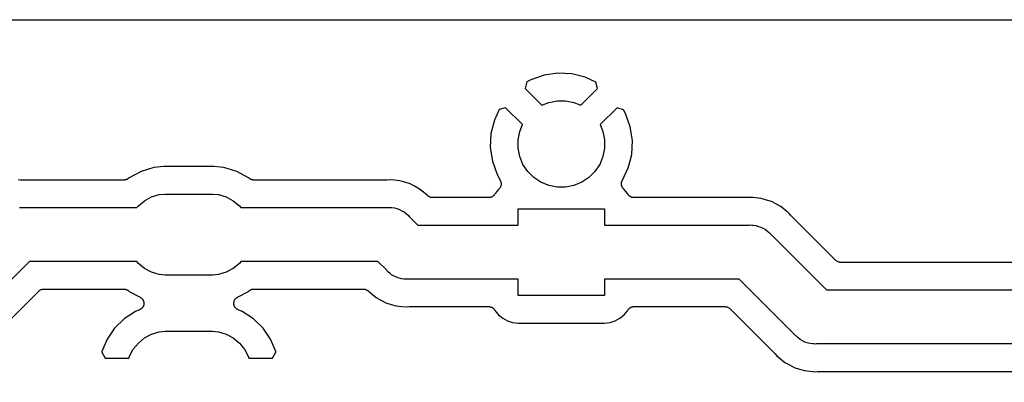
# Model space of a CAD drawing. Extents: x 0.02 to 3.88, y 0.02 to 3.88.
# Tile 31 of 45: x 1.96 to 2.68, y 3.61 to 3.88. Entities that reach past the tile are written whole.
import ezdxf

# ---------------------------------------------------------------- set-up
doc = ezdxf.new("R2010")
doc.units = 0
doc.header["$MEASUREMENT"] = 0
doc.layers.add('BLACK', color=7, linetype='CONTINUOUS')

msp = doc.modelspace()

# ---------------------------------------------------------------- linework, layer by layer
at = {"layer": 'BLACK', "linetype": 'CONTINUOUS'}
for p, q in [((0.238808, 3.87567), (3.65883, 3.87567)), ((2.3435, 3.83531), (2.33383, 3.83186)), ((2.35353, 3.8368), (2.3435, 3.83531)), ((2.36366, 3.8363), (2.35353, 3.8368)), ((2.3735, 3.83384), (2.36366, 3.8363)), ((2.38109, 3.83025), (2.3735, 3.83384)), ((2.33108, 3.83039), (2.32968, 3.82564)), ((2.32968, 3.82564), (2.34196, 3.81337)), ((2.33383, 3.83186), (2.33108, 3.83039)), ((2.37017, 3.81337), (2.38244, 3.82564)), ((2.38244, 3.82564), (2.38109, 3.83025)), ((2.31554, 3.8115), (2.31094, 3.81015)), ((2.32781, 3.79922), (2.31554, 3.8115)), ((2.34196, 3.81337), (2.34688, 3.8154)), ((2.34688, 3.8154), (2.35296, 3.81661)), ((2.35296, 3.81661), (2.35917, 3.81661)), ((2.35917, 3.81661), (2.36525, 3.8154)), ((2.36525, 3.8154), (2.37017, 3.81337)), ((2.39658, 3.8115), (2.38431, 3.79922)), ((2.40133, 3.8101), (2.39658, 3.8115)), ((2.31094, 3.81015), (2.30735, 3.80256)), ((2.4028, 3.80735), (2.40133, 3.8101)), ((2.40626, 3.79768), (2.4028, 3.80735)), ((2.30735, 3.80256), (2.30488, 3.79272)), ((2.32578, 3.79431), (2.32781, 3.79922)), ((2.38431, 3.79922), (2.38635, 3.79431)), ((2.40775, 3.78765), (2.40626, 3.79768)), ((2.30488, 3.79272), (2.30438, 3.78259)), ((2.32457, 3.78822), (2.32578, 3.79431)), ((2.38635, 3.79431), (2.38756, 3.78822)), ((2.30438, 3.78259), (2.30587, 3.77255)), ((2.32457, 3.78202), (2.32457, 3.78822)), ((2.38756, 3.78822), (2.38756, 3.78202)), ((2.40725, 3.77752), (2.40775, 3.78765)), ((2.32578, 3.77593), (2.32457, 3.78202)), ((2.32815, 3.7702), (2.32578, 3.77593)), ((2.38635, 3.77593), (2.38397, 3.7702)), ((2.38756, 3.78202), (2.38635, 3.77593)), ((2.40608, 3.77288), (2.40725, 3.77752)), ((2.05962, 3.76799), (2.05029, 3.76516)), ((2.0669, 3.7687), (2.05962, 3.76799)), ((2.10326, 3.7687), (2.0669, 3.7687)), ((2.11054, 3.76799), (2.10326, 3.7687)), ((2.11987, 3.76516), (2.11054, 3.76799)), ((2.30587, 3.77255), (2.30932, 3.76289)), ((2.3316, 3.76504), (2.32815, 3.7702)), ((2.38397, 3.7702), (2.38053, 3.76504)), ((2.40478, 3.76768), (2.40608, 3.77288)), ((2.05029, 3.76516), (2.04168, 3.76056)), ((2.12848, 3.76056), (2.11987, 3.76516)), ((2.30932, 3.76289), (2.31172, 3.75841)), ((2.33599, 3.76065), (2.3316, 3.76504)), ((2.38053, 3.76504), (2.37614, 3.76065)), ((2.40029, 3.75819), (2.40478, 3.76768)), ((1.96264, 3.75889), (1.96094, 3.75905)), ((1.96285, 3.75889), (1.96264, 3.75889)), ((1.96306, 3.75886), (1.96285, 3.75889)), ((1.96313, 3.75886), (1.96306, 3.75886)), ((2.03783, 3.75886), (1.96313, 3.75886)), ((2.03804, 3.75888), (2.03783, 3.75886)), ((2.03826, 3.75888), (2.03804, 3.75888)), ((2.03853, 3.75893), (2.03826, 3.75888)), ((2.0388, 3.75896), (2.03853, 3.75893)), ((2.03901, 3.75902), (2.0388, 3.75896)), ((2.03922, 3.75906), (2.03901, 3.75902)), ((2.03947, 3.75916), (2.03922, 3.75906)), ((2.03973, 3.75924), (2.03947, 3.75916)), ((2.03992, 3.75934), (2.03973, 3.75924)), ((2.04013, 3.75942), (2.03992, 3.75934)), ((2.04035, 3.75957), (2.04013, 3.75942)), ((2.04059, 3.7597), (2.04035, 3.75957)), ((2.04076, 3.75983), (2.04059, 3.7597)), ((2.04095, 3.75995), (2.04076, 3.75983)), ((2.041, 3.76), (2.04095, 3.75995)), ((2.04168, 3.76056), (2.041, 3.76)), ((2.12916, 3.76), (2.12848, 3.76056)), ((2.12934, 3.75988), (2.12916, 3.76)), ((2.12951, 3.75974), (2.12934, 3.75988)), ((2.12974, 3.75961), (2.12951, 3.75974)), ((2.12997, 3.75945), (2.12974, 3.75961)), ((2.13017, 3.75937), (2.12997, 3.75945)), ((2.13036, 3.75927), (2.13017, 3.75937)), ((2.13062, 3.75918), (2.13036, 3.75927)), ((2.13087, 3.75908), (2.13062, 3.75918)), ((2.13108, 3.75904), (2.13087, 3.75908)), ((2.13129, 3.75897), (2.13108, 3.75904)), ((2.13156, 3.75894), (2.13129, 3.75897)), ((2.13183, 3.75889), (2.13156, 3.75894)), ((2.13204, 3.75889), (2.13183, 3.75889)), ((2.13226, 3.75886), (2.13204, 3.75889)), ((2.13233, 3.75886), (2.13226, 3.75886)), ((2.22864, 3.75886), (2.13233, 3.75886)), ((2.22884, 3.75888), (2.22864, 3.75886)), ((2.22906, 3.75888), (2.22884, 3.75888)), ((2.22912, 3.75889), (2.22906, 3.75888)), ((2.23083, 3.75905), (2.22912, 3.75889)), ((2.2346, 3.75868), (2.23083, 3.75905)), ((2.23861, 3.75829), (2.2346, 3.75868)), ((2.2346, 3.75868), (2.2346, 3.75868)), ((2.24209, 3.75723), (2.23861, 3.75829)), ((2.24609, 3.75602), (2.24209, 3.75723)), ((2.24209, 3.75723), (2.24209, 3.75723)), ((2.24209, 3.75723), (2.24209, 3.75723)), ((2.24929, 3.7543), (2.24609, 3.75602)), ((2.25298, 3.75233), (2.24929, 3.7543)), ((2.24929, 3.7543), (2.24929, 3.7543)), ((2.31169, 3.75365), (2.31143, 3.75327)), ((2.3117, 3.75367), (2.31169, 3.75365)), ((2.31171, 3.75369), (2.3117, 3.75367)), ((2.31189, 3.75412), (2.31171, 3.75369)), ((2.31172, 3.75841), (2.31173, 3.75838)), ((2.31173, 3.75838), (2.31173, 3.75838)), ((2.31173, 3.75838), (2.31173, 3.75838)), ((2.31173, 3.75838), (2.31175, 3.75835)), ((2.31175, 3.75835), (2.31192, 3.75791)), ((2.31208, 3.75455), (2.31189, 3.75412)), ((2.31192, 3.75791), (2.3121, 3.75748)), ((2.31209, 3.75459), (2.31208, 3.75457)), ((2.31208, 3.75457), (2.31208, 3.75455)), ((2.31218, 3.75504), (2.31209, 3.75459)), ((2.3121, 3.75748), (2.3121, 3.75746)), ((2.3121, 3.75746), (2.31211, 3.75744)), ((2.31211, 3.75744), (2.3122, 3.75698)), ((2.31228, 3.7555), (2.31218, 3.75504)), ((2.3122, 3.75698), (2.31229, 3.75652)), ((2.31229, 3.75648), (2.31228, 3.75601)), ((2.31228, 3.75601), (2.31228, 3.75554)), ((2.31228, 3.75554), (2.31228, 3.75552)), ((2.31228, 3.75552), (2.31228, 3.7555)), ((2.31229, 3.75652), (2.31229, 3.7565)), ((2.31229, 3.7565), (2.31229, 3.75648)), ((2.34114, 3.75721), (2.33599, 3.76065)), ((2.34688, 3.75483), (2.34114, 3.75721)), ((2.35296, 3.75362), (2.34688, 3.75483)), ((2.35917, 3.75362), (2.35296, 3.75362)), ((2.36525, 3.75483), (2.35917, 3.75362)), ((2.37098, 3.75721), (2.36525, 3.75483)), ((2.37614, 3.76065), (2.37098, 3.75721)), ((2.39982, 3.75631), (2.39984, 3.75645)), ((2.39984, 3.75596), (2.39982, 3.75631)), ((2.39983, 3.75562), (2.39984, 3.75596)), ((2.39986, 3.75548), (2.39983, 3.75562)), ((2.39984, 3.75659), (2.39991, 3.75693)), ((2.39984, 3.75645), (2.39984, 3.75659)), ((2.39986, 3.75534), (2.39986, 3.75548)), ((2.39995, 3.755), (2.39986, 3.75534)), ((2.39991, 3.75693), (2.39996, 3.75728)), ((2.40001, 3.75466), (2.39995, 3.755)), ((2.39996, 3.75728), (2.40001, 3.75741)), ((2.40001, 3.75741), (2.40004, 3.75755)), ((2.40006, 3.75453), (2.40001, 3.75466)), ((2.40004, 3.75755), (2.40018, 3.75787)), ((2.4001, 3.75439), (2.40006, 3.75453)), ((2.40025, 3.75407), (2.4001, 3.75439)), ((2.40018, 3.75787), (2.40029, 3.75819)), ((2.40037, 3.75375), (2.40025, 3.75407)), ((2.40045, 3.75363), (2.40037, 3.75375)), ((2.40051, 3.7535), (2.40045, 3.75363)), ((2.05285, 3.74385), (2.05798, 3.74659)), ((2.05798, 3.74659), (2.06354, 3.74828)), ((2.06354, 3.74828), (2.06788, 3.7487)), ((2.06788, 3.7487), (2.10228, 3.7487)), ((2.10228, 3.7487), (2.10662, 3.74828)), ((2.10662, 3.74828), (2.11218, 3.74659)), ((2.11218, 3.74659), (2.11731, 3.74385)), ((2.25588, 3.74996), (2.25298, 3.75233)), ((2.25924, 3.7472), (2.25588, 3.74996)), ((2.25588, 3.74996), (2.25588, 3.74996)), ((2.25588, 3.74996), (2.25588, 3.74996)), ((2.25942, 3.74708), (2.25924, 3.7472)), ((2.25959, 3.74694), (2.25942, 3.74708)), ((2.25982, 3.74681), (2.25959, 3.74694)), ((2.26005, 3.74666), (2.25982, 3.74681)), ((2.26025, 3.74657), (2.26005, 3.74666)), ((2.26044, 3.74647), (2.26025, 3.74657)), ((2.2607, 3.74639), (2.26044, 3.74647)), ((2.30517, 3.74644), (2.30492, 3.74636)), ((2.30537, 3.74654), (2.30517, 3.74644)), ((2.30558, 3.74663), (2.30537, 3.74654)), ((2.3058, 3.74677), (2.30558, 3.74663)), ((2.30604, 3.7469), (2.3058, 3.74677)), ((2.30621, 3.74704), (2.30604, 3.7469)), ((2.30639, 3.74716), (2.30621, 3.74704)), ((2.30659, 3.74735), (2.30639, 3.74716)), ((2.30679, 3.74752), (2.30659, 3.74735)), ((2.30693, 3.74769), (2.30679, 3.74752)), ((2.30709, 3.74784), (2.30693, 3.74769)), ((2.30724, 3.74806), (2.30709, 3.74784)), ((2.30741, 3.74827), (2.30724, 3.74806)), ((2.30752, 3.74846), (2.30741, 3.74827)), ((2.30765, 3.74864), (2.30752, 3.74846)), ((2.30768, 3.74871), (2.30765, 3.74864)), ((2.30786, 3.74904), (2.30768, 3.74871)), ((2.31036, 3.75208), (2.30786, 3.74904)), ((2.31048, 3.75219), (2.31036, 3.75208)), ((2.31081, 3.75252), (2.31048, 3.75219)), ((2.31114, 3.75285), (2.31081, 3.75252)), ((2.31116, 3.75286), (2.31114, 3.75285)), ((2.31117, 3.75288), (2.31116, 3.75286)), ((2.31143, 3.75327), (2.31117, 3.75288)), ((2.40072, 3.75322), (2.40051, 3.7535)), ((2.40091, 3.75293), (2.40072, 3.75322)), ((2.40101, 3.75283), (2.40091, 3.75293)), ((2.40109, 3.75272), (2.40101, 3.75283)), ((2.40135, 3.75248), (2.40109, 3.75272)), ((2.40159, 3.75223), (2.40135, 3.75248)), ((2.40164, 3.75219), (2.40159, 3.75223)), ((2.40177, 3.75208), (2.40164, 3.75219)), ((2.40427, 3.74904), (2.40177, 3.75208)), ((2.40445, 3.74871), (2.40427, 3.74904)), ((2.40457, 3.74852), (2.40445, 3.74871)), ((2.40467, 3.74833), (2.40457, 3.74852)), ((2.40484, 3.74812), (2.40467, 3.74833)), ((2.40499, 3.74789), (2.40484, 3.74812)), ((2.40515, 3.74774), (2.40499, 3.74789)), ((2.40528, 3.74756), (2.40515, 3.74774)), ((2.40549, 3.74739), (2.40528, 3.74756)), ((2.40568, 3.7472), (2.40549, 3.74739)), ((2.40586, 3.74708), (2.40568, 3.7472)), ((2.40603, 3.74694), (2.40586, 3.74708)), ((2.40627, 3.74681), (2.40603, 3.74694)), ((2.40649, 3.74666), (2.40627, 3.74681)), ((2.40669, 3.74657), (2.40649, 3.74666)), ((2.40689, 3.74647), (2.40669, 3.74657)), ((2.40714, 3.74639), (2.40689, 3.74647)), ((2.04729, 3.73886), (2.04835, 3.74016)), ((2.04835, 3.74016), (2.05285, 3.74385)), ((2.11731, 3.74385), (2.12181, 3.74016)), ((2.12181, 3.74016), (2.12287, 3.73886)), ((2.26095, 3.74628), (2.2607, 3.74639)), ((2.26116, 3.74624), (2.26095, 3.74628)), ((2.26137, 3.74617), (2.26116, 3.74624)), ((2.26164, 3.74614), (2.26137, 3.74617)), ((2.26191, 3.74609), (2.26164, 3.74614)), ((2.26213, 3.74609), (2.26191, 3.74609)), ((2.26234, 3.74606), (2.26213, 3.74609)), ((2.26241, 3.74606), (2.26234, 3.74606)), ((2.30327, 3.74606), (2.26241, 3.74606)), ((2.30349, 3.74608), (2.30327, 3.74606)), ((2.30371, 3.74608), (2.30349, 3.74608)), ((2.30397, 3.74613), (2.30371, 3.74608)), ((2.30424, 3.74616), (2.30397, 3.74613)), ((2.30445, 3.74622), (2.30424, 3.74616)), ((2.30467, 3.74626), (2.30445, 3.74622)), ((2.30492, 3.74636), (2.30467, 3.74626)), ((2.40739, 3.74628), (2.40714, 3.74639)), ((2.40761, 3.74624), (2.40739, 3.74628)), ((2.40782, 3.74617), (2.40761, 3.74624)), ((2.40808, 3.74614), (2.40782, 3.74617)), ((2.40834, 3.74609), (2.40808, 3.74614)), ((2.40857, 3.74609), (2.40834, 3.74609)), ((2.40879, 3.74606), (2.40857, 3.74609)), ((2.40886, 3.74606), (2.40879, 3.74606)), ((2.49142, 3.74606), (2.40886, 3.74606)), ((2.49163, 3.74608), (2.49142, 3.74606)), ((2.49184, 3.74608), (2.49163, 3.74608)), ((2.49191, 3.74609), (2.49184, 3.74608)), ((2.49362, 3.74625), (2.49191, 3.74609)), ((2.49532, 3.74609), (2.49362, 3.74625)), ((2.49533, 3.74609), (2.49532, 3.74609)), ((2.49752, 3.74587), (2.49533, 3.74609)), ((2.49753, 3.74587), (2.49752, 3.74587)), ((2.5014, 3.74549), (2.49753, 3.74587)), ((2.50526, 3.74432), (2.5014, 3.74549)), ((2.50888, 3.74322), (2.50526, 3.74432)), ((2.50526, 3.74432), (2.50526, 3.74432)), ((2.50526, 3.74432), (2.50526, 3.74432)), ((2.51251, 3.74128), (2.50888, 3.74322)), ((2.51577, 3.73954), (2.51251, 3.74128)), ((2.51251, 3.74128), (2.51251, 3.74128)), ((2.51251, 3.74128), (2.51251, 3.74128)), ((2.51883, 3.73703), (2.51577, 3.73954)), ((1.9619, 3.73886), (2.04729, 3.73886)), ((2.12287, 3.73886), (2.22986, 3.73886)), ((2.22986, 3.73886), (2.23083, 3.73896)), ((2.23083, 3.73896), (2.23264, 3.73878)), ((2.23264, 3.73878), (2.23469, 3.73858)), ((2.23469, 3.73858), (2.23469, 3.73858)), ((2.23469, 3.73858), (2.23469, 3.73858)), ((2.23469, 3.73858), (2.23637, 3.73807)), ((2.23637, 3.73807), (2.2384, 3.73745)), ((2.2384, 3.73745), (2.2384, 3.73745)), ((2.2384, 3.73745), (2.2384, 3.73745)), ((2.2384, 3.73745), (2.24007, 3.73655)), ((2.24007, 3.73655), (2.24182, 3.73562)), ((2.24182, 3.73562), (2.24182, 3.73562)), ((2.24182, 3.73562), (2.24182, 3.73562)), ((2.24182, 3.73562), (2.24319, 3.7345)), ((2.24319, 3.7345), (2.24481, 3.73316)), ((2.24481, 3.73316), (2.24543, 3.73241)), ((2.24543, 3.73241), (2.25178, 3.72606)), ((2.32457, 3.72606), (2.32457, 3.73787)), ((2.32457, 3.73787), (2.38756, 3.73787)), ((2.38756, 3.73787), (2.38756, 3.72606)), ((2.51884, 3.73702), (2.51883, 3.73703)), ((2.52046, 3.7357), (2.51884, 3.73702)), ((2.52049, 3.73566), (2.52046, 3.7357)), ((2.52182, 3.73458), (2.52049, 3.73566)), ((2.5229, 3.73325), (2.52182, 3.73458)), ((2.52305, 3.7331), (2.5229, 3.73325)), ((2.52318, 3.73294), (2.52305, 3.7331)), ((2.52323, 3.73289), (2.52318, 3.73294)), ((2.5558, 3.70034), (2.52323, 3.73289)), ((2.25178, 3.72606), (2.32457, 3.72606)), ((2.38756, 3.72606), (2.49265, 3.72606)), ((2.49265, 3.72606), (2.49362, 3.72616)), ((2.49362, 3.72616), (2.49459, 3.72606)), ((2.49459, 3.72606), (2.49459, 3.72606)), ((2.49459, 3.72606), (2.49559, 3.72596)), ((2.49559, 3.72596), (2.49748, 3.72578)), ((2.49748, 3.72578), (2.49748, 3.72578)), ((2.49748, 3.72578), (2.49748, 3.72578)), ((2.49748, 3.72578), (2.4995, 3.72516)), ((2.4995, 3.72516), (2.50119, 3.72465)), ((2.50119, 3.72465), (2.50119, 3.72465)), ((2.50119, 3.72465), (2.50119, 3.72465)), ((2.50119, 3.72465), (2.50304, 3.72366)), ((2.50304, 3.72366), (2.50461, 3.72283)), ((2.50461, 3.72283), (2.50461, 3.72283)), ((2.50461, 3.72283), (2.50461, 3.72282)), ((2.50461, 3.72282), (2.50624, 3.72149)), ((2.50624, 3.72149), (2.50686, 3.72098)), ((2.50686, 3.72098), (2.50686, 3.72098)), ((2.50686, 3.72098), (2.50761, 3.72036)), ((2.50761, 3.72036), (2.50822, 3.71961)), ((2.50822, 3.71961), (2.54898, 3.67887)), ((1.96909, 3.69949), (1.81869, 3.54909)), ((2.04729, 3.69949), (1.96909, 3.69949)), ((2.04835, 3.6982), (2.04729, 3.69949)), ((2.05285, 3.69451), (2.04835, 3.6982)), ((2.12181, 3.6982), (2.11731, 3.69451)), ((2.12287, 3.69949), (2.12181, 3.6982)), ((2.22267, 3.69949), (2.12287, 3.69949)), ((2.22902, 3.69314), (2.22267, 3.69949)), ((2.55615, 3.70005), (2.5558, 3.70034)), ((2.55651, 3.69975), (2.55615, 3.70005)), ((2.55653, 3.69974), (2.55651, 3.69975)), ((2.55655, 3.69972), (2.55653, 3.69974)), ((2.55696, 3.6995), (2.55655, 3.69972)), ((2.55736, 3.69928), (2.55696, 3.6995)), ((2.55739, 3.69927), (2.55736, 3.69928)), ((2.55741, 3.69926), (2.55739, 3.69927)), ((2.55785, 3.69912), (2.55741, 3.69926)), ((2.55829, 3.69898), (2.55785, 3.69912)), ((2.55832, 3.69898), (2.55829, 3.69898)), ((2.55834, 3.69897), (2.55832, 3.69898)), ((2.5588, 3.69893), (2.55834, 3.69897)), ((2.55926, 3.69887), (2.5588, 3.69893)), ((2.55931, 3.69887), (2.55926, 3.69887)), ((2.55932, 3.69887), (2.55931, 3.69887)), ((2.55931, 3.69887), (2.55931, 3.69887)), ((2.55933, 3.69887), (2.55932, 3.69887)), ((2.69164, 3.69887), (2.55933, 3.69887)), ((2.05798, 3.69177), (2.05285, 3.69451)), ((2.06354, 3.69008), (2.05798, 3.69177)), ((2.06788, 3.68965), (2.06354, 3.69008)), ((2.10228, 3.68965), (2.06788, 3.68965)), ((2.10662, 3.69008), (2.10228, 3.68965)), ((2.11218, 3.69177), (2.10662, 3.69008)), ((2.11731, 3.69451), (2.11218, 3.69177)), ((2.22964, 3.69239), (2.22902, 3.69314)), ((2.23122, 3.69109), (2.22964, 3.69239)), ((2.23263, 3.68993), (2.23122, 3.69109)), ((2.23442, 3.68898), (2.23263, 3.68993)), ((2.23263, 3.68993), (2.23263, 3.68993)), ((2.23263, 3.68993), (2.23263, 3.68993)), ((2.23605, 3.6881), (2.23442, 3.68898)), ((2.23812, 3.68748), (2.23605, 3.6881)), ((2.23605, 3.6881), (2.23605, 3.6881)), ((2.23605, 3.6881), (2.23605, 3.6881)), ((2.23976, 3.68698), (2.23812, 3.68748)), ((2.24179, 3.68678), (2.23976, 3.68698)), ((2.23976, 3.68698), (2.23976, 3.68698)), ((2.23976, 3.68698), (2.23976, 3.68698)), ((2.24362, 3.6866), (2.24179, 3.68678)), ((2.24459, 3.68669), (2.24362, 3.6866)), ((2.32457, 3.68669), (2.24459, 3.68669)), ((2.32457, 3.67488), (2.32457, 3.68669)), ((2.48547, 3.68669), (2.38756, 3.68669)), ((2.38756, 3.68669), (2.38756, 3.67488)), ((2.52622, 3.64595), (2.48547, 3.68669)), ((1.84015, 3.54227), (1.97591, 3.67803)), ((1.97591, 3.67803), (1.97592, 3.67804)), ((1.97592, 3.67804), (1.97596, 3.67808)), ((1.97592, 3.67804), (1.97592, 3.67804)), ((1.97592, 3.67804), (1.97592, 3.67804)), ((1.97596, 3.67808), (1.97632, 3.67836)), ((1.97632, 3.67836), (1.97668, 3.67866)), ((1.97668, 3.67866), (1.9767, 3.67867)), ((1.9767, 3.67867), (1.97672, 3.67869)), ((1.97672, 3.67869), (1.97713, 3.6789)), ((1.97713, 3.6789), (1.97754, 3.67911)), ((1.97754, 3.67911), (1.97757, 3.67912)), ((1.97757, 3.67912), (1.97759, 3.67913)), ((1.97759, 3.67913), (1.97803, 3.67926)), ((1.97803, 3.67926), (1.97847, 3.6794)), ((1.97847, 3.6794), (1.9785, 3.6794)), ((1.9785, 3.6794), (1.97853, 3.67941)), ((1.97853, 3.67941), (1.97899, 3.67945)), ((1.97899, 3.67945), (1.97945, 3.67949)), ((1.97945, 3.67949), (2.03783, 3.67949)), ((2.03783, 3.67949), (2.0379, 3.67949)), ((2.0379, 3.67949), (2.03811, 3.67947)), ((2.03811, 3.67947), (2.03833, 3.67947)), ((2.03833, 3.67947), (2.0386, 3.67941)), ((2.0386, 3.67941), (2.03887, 3.67938)), ((2.03887, 3.67938), (2.03907, 3.67932)), ((2.03907, 3.67932), (2.03929, 3.67927)), ((2.03929, 3.67927), (2.03954, 3.67917)), ((2.03954, 3.67917), (2.0398, 3.67909)), ((2.0398, 3.67909), (2.03999, 3.67898)), ((2.03999, 3.67898), (2.04019, 3.6789)), ((2.04019, 3.6789), (2.04041, 3.67875)), ((2.04041, 3.67875), (2.04065, 3.67862)), ((2.04065, 3.67862), (2.04082, 3.67848)), ((2.04082, 3.67848), (2.041, 3.67836)), ((2.041, 3.67836), (2.04168, 3.6778)), ((2.04168, 3.6778), (2.04974, 3.67349)), ((2.12042, 3.67349), (2.12848, 3.6778)), ((2.12848, 3.6778), (2.12916, 3.67836)), ((2.12916, 3.67836), (2.12921, 3.6784)), ((2.12921, 3.6784), (2.12939, 3.67852)), ((2.12939, 3.67852), (2.12956, 3.67866)), ((2.12956, 3.67866), (2.1298, 3.67878)), ((2.1298, 3.67878), (2.13003, 3.67893)), ((2.13003, 3.67893), (2.13023, 3.67901)), ((2.13023, 3.67901), (2.13042, 3.67911)), ((2.13042, 3.67911), (2.13068, 3.67919)), ((2.13068, 3.67919), (2.13094, 3.67929)), ((2.13094, 3.67929), (2.13115, 3.67933)), ((2.13115, 3.67933), (2.13136, 3.6794)), ((2.13136, 3.6794), (2.13163, 3.67942)), ((2.13163, 3.67942), (2.1319, 3.67947)), ((2.1319, 3.67947), (2.13211, 3.67947)), ((2.13211, 3.67947), (2.13233, 3.67949)), ((2.13233, 3.67949), (2.21204, 3.67949)), ((2.21204, 3.67949), (2.21211, 3.67949)), ((2.21211, 3.67949), (2.21232, 3.67947)), ((2.21232, 3.67947), (2.21254, 3.67947)), ((2.21254, 3.67947), (2.21281, 3.67941)), ((2.21281, 3.67941), (2.21308, 3.67938)), ((2.21308, 3.67938), (2.21328, 3.67932)), ((2.21328, 3.67932), (2.2135, 3.67927)), ((2.2135, 3.67927), (2.21375, 3.67917)), ((2.21375, 3.67917), (2.21401, 3.67909)), ((2.21401, 3.67909), (2.2142, 3.67898)), ((2.2142, 3.67898), (2.2144, 3.6789)), ((2.2144, 3.6789), (2.21462, 3.67875)), ((2.21462, 3.67875), (2.21486, 3.67862)), ((2.21486, 3.67862), (2.21503, 3.67848)), ((2.21503, 3.67848), (2.21521, 3.67836)), ((2.21521, 3.67836), (2.21857, 3.6756)), ((2.21857, 3.6756), (2.21857, 3.6756)), ((2.21857, 3.6756), (2.21857, 3.6756)), ((2.21857, 3.6756), (2.22146, 3.67322)), ((2.38756, 3.67488), (2.32457, 3.67488)), ((2.54898, 3.67887), (2.70953, 3.67887)), ((2.04974, 3.67349), (2.0498, 3.67346)), ((2.0498, 3.67346), (2.05001, 3.67331)), ((2.05001, 3.67331), (2.05023, 3.67319)), ((2.05023, 3.67319), (2.05041, 3.67304)), ((2.05041, 3.67304), (2.05061, 3.6729)), ((2.05061, 3.6729), (2.05078, 3.67272)), ((2.05078, 3.67272), (2.05097, 3.67256)), ((2.05097, 3.67256), (2.05112, 3.67237)), ((2.05112, 3.67237), (2.05129, 3.6722)), ((2.05129, 3.6722), (2.05143, 3.67199)), ((2.05143, 3.67199), (2.05158, 3.6718)), ((2.05158, 3.6718), (2.05169, 3.67159)), ((2.05169, 3.67159), (2.05182, 3.67139)), ((2.05182, 3.67139), (2.05191, 3.67115)), ((2.05191, 3.67115), (2.05203, 3.67093)), ((2.05203, 3.67093), (2.0521, 3.6707)), ((2.0521, 3.6707), (2.05218, 3.67048)), ((2.05221, 3.66782), (2.05216, 3.66759)), ((2.05218, 3.67048), (2.05223, 3.67023)), ((2.05228, 3.66805), (2.05221, 3.66782)), ((2.05223, 3.67023), (2.0523, 3.66999)), ((2.05231, 3.6683), (2.05228, 3.66805)), ((2.0523, 3.66999), (2.05232, 3.66975)), ((2.05236, 3.66855), (2.05231, 3.6683)), ((2.05232, 3.66975), (2.05237, 3.66952)), ((2.05237, 3.66952), (2.05236, 3.66927)), ((2.05236, 3.66927), (2.05238, 3.66902)), ((2.05238, 3.66902), (2.05236, 3.66878)), ((2.05236, 3.66878), (2.05236, 3.66855)), ((2.11777, 3.66909), (2.1178, 3.66934)), ((2.1178, 3.66885), (2.11777, 3.66909)), ((2.11779, 3.66862), (2.1178, 3.66885)), ((2.11784, 3.66837), (2.11779, 3.66862)), ((2.1178, 3.66959), (2.11785, 3.66982)), ((2.1178, 3.66934), (2.1178, 3.66959)), ((2.11787, 3.66812), (2.11784, 3.66837)), ((2.11785, 3.66982), (2.11787, 3.67006)), ((2.11787, 3.67006), (2.11794, 3.6703)), ((2.11793, 3.66789), (2.11787, 3.66812)), ((2.11798, 3.66766), (2.11793, 3.66789)), ((2.11794, 3.6703), (2.11799, 3.67055)), ((2.11807, 3.66742), (2.11798, 3.66766)), ((2.11799, 3.67055), (2.11808, 3.67077)), ((2.11808, 3.67077), (2.11815, 3.67099)), ((2.11815, 3.67099), (2.11827, 3.67122)), ((2.11827, 3.67122), (2.11837, 3.67145)), ((2.11837, 3.67145), (2.1185, 3.67165)), ((2.1185, 3.67165), (2.11861, 3.67185)), ((2.11861, 3.67185), (2.11877, 3.67205)), ((2.11877, 3.67205), (2.11891, 3.67226)), ((2.11891, 3.67226), (2.11908, 3.67243)), ((2.11908, 3.67243), (2.11923, 3.67261)), ((2.11923, 3.67261), (2.11943, 3.67277)), ((2.11943, 3.67277), (2.1196, 3.67295)), ((2.1196, 3.67295), (2.1198, 3.67308)), ((2.1198, 3.67308), (2.11998, 3.67323)), ((2.11998, 3.67323), (2.12021, 3.67335)), ((2.12021, 3.67335), (2.12042, 3.67349)), ((2.22146, 3.67322), (2.22515, 3.67125)), ((2.22515, 3.67125), (2.22515, 3.67125)), ((2.22515, 3.67125), (2.22515, 3.67125)), ((2.22515, 3.67125), (2.22836, 3.66954)), ((2.22836, 3.66954), (2.23229, 3.66835)), ((2.23229, 3.66835), (2.23229, 3.66835)), ((2.23229, 3.66835), (2.23229, 3.66835)), ((2.23229, 3.66835), (2.23584, 3.66727)), ((2.04618, 3.66319), (2.03804, 3.65783)), ((2.04927, 3.66445), (2.04618, 3.66319)), ((2.04949, 3.66456), (2.04927, 3.66445)), ((2.04972, 3.66466), (2.04949, 3.66456)), ((2.04992, 3.66479), (2.04972, 3.66466)), ((2.05013, 3.6649), (2.04992, 3.66479)), ((2.05033, 3.66506), (2.05013, 3.6649)), ((2.05054, 3.6652), (2.05033, 3.66506)), ((2.05071, 3.66536), (2.05054, 3.6652)), ((2.05089, 3.66551), (2.05071, 3.66536)), ((2.05105, 3.66571), (2.05089, 3.66551)), ((2.05123, 3.66588), (2.05105, 3.66571)), ((2.05136, 3.66608), (2.05123, 3.66588)), ((2.05152, 3.66626), (2.05136, 3.66608)), ((2.05164, 3.66648), (2.05152, 3.66626)), ((2.05178, 3.66669), (2.05164, 3.66648)), ((2.05187, 3.66691), (2.05178, 3.66669)), ((2.05198, 3.66712), (2.05187, 3.66691)), ((2.05206, 3.66736), (2.05198, 3.66712)), ((2.05216, 3.66759), (2.05206, 3.66736)), ((2.11815, 3.66718), (2.11807, 3.66742)), ((2.11826, 3.66697), (2.11815, 3.66718)), ((2.11835, 3.66675), (2.11826, 3.66697)), ((2.11848, 3.66654), (2.11835, 3.66675)), ((2.1186, 3.66632), (2.11848, 3.66654)), ((2.11875, 3.66614), (2.1186, 3.66632)), ((2.11888, 3.66594), (2.11875, 3.66614)), ((2.11906, 3.66576), (2.11888, 3.66594)), ((2.11922, 3.66556), (2.11906, 3.66576)), ((2.1194, 3.66541), (2.11922, 3.66556)), ((2.11957, 3.66524), (2.1194, 3.66541)), ((2.11977, 3.6651), (2.11957, 3.66524)), ((2.11997, 3.66494), (2.11977, 3.6651)), ((2.12018, 3.66483), (2.11997, 3.66494)), ((2.12037, 3.66469), (2.12018, 3.66483)), ((2.1206, 3.66459), (2.12037, 3.66469)), ((2.12083, 3.66447), (2.1206, 3.66459)), ((2.12089, 3.66445), (2.12083, 3.66447)), ((2.12397, 3.66319), (2.12089, 3.66445)), ((2.13212, 3.65783), (2.12397, 3.66319)), ((2.23584, 3.66727), (2.23981, 3.66688)), ((2.23981, 3.66688), (2.23981, 3.66688)), ((2.23981, 3.66688), (2.23981, 3.66688)), ((2.23981, 3.66688), (2.24362, 3.6665)), ((2.24362, 3.6665), (2.24532, 3.66667)), ((2.24532, 3.66667), (2.24539, 3.66668)), ((2.24539, 3.66668), (2.2456, 3.66667)), ((2.2456, 3.66667), (2.24581, 3.66669)), ((2.24581, 3.66669), (2.30327, 3.66669)), ((2.30327, 3.66669), (2.30334, 3.66669)), ((2.30334, 3.66669), (2.30356, 3.66667)), ((2.30356, 3.66667), (2.30378, 3.66667)), ((2.30378, 3.66667), (2.30404, 3.66661)), ((2.30404, 3.66661), (2.30431, 3.66658)), ((2.30431, 3.66658), (2.30452, 3.66652)), ((2.30452, 3.66652), (2.30474, 3.66647)), ((2.30474, 3.66647), (2.30498, 3.66637)), ((2.30498, 3.66637), (2.30524, 3.66629)), ((2.30524, 3.66629), (2.30543, 3.66618)), ((2.30543, 3.66618), (2.30564, 3.6661)), ((2.30564, 3.6661), (2.30586, 3.66595)), ((2.30586, 3.66595), (2.30609, 3.66582)), ((2.30609, 3.66582), (2.30626, 3.66568)), ((2.30626, 3.66568), (2.30645, 3.66555)), ((2.30645, 3.66555), (2.30664, 3.66536)), ((2.30664, 3.66536), (2.30684, 3.66519)), ((2.30684, 3.66519), (2.30698, 3.66502)), ((2.30698, 3.66502), (2.30714, 3.66486)), ((2.30714, 3.66486), (2.30729, 3.66464)), ((2.30729, 3.66464), (2.30745, 3.66443)), ((2.30745, 3.66443), (2.30756, 3.66423)), ((2.30756, 3.66423), (2.30768, 3.66405)), ((2.30768, 3.66405), (2.30786, 3.66372)), ((2.30786, 3.66372), (2.31036, 3.66067)), ((2.31036, 3.66067), (2.3134, 3.65817)), ((2.39872, 3.65817), (2.40177, 3.66067)), ((2.40177, 3.66067), (2.40427, 3.66372)), ((2.40427, 3.66372), (2.40445, 3.66405)), ((2.40445, 3.66405), (2.40448, 3.66411)), ((2.40448, 3.66411), (2.40461, 3.66429)), ((2.40461, 3.66429), (2.40471, 3.66449)), ((2.40471, 3.66449), (2.40488, 3.66469)), ((2.40488, 3.66469), (2.40503, 3.66492)), ((2.40503, 3.66492), (2.40519, 3.66507)), ((2.40519, 3.66507), (2.40533, 3.66524)), ((2.40533, 3.66524), (2.40554, 3.66541)), ((2.40554, 3.66541), (2.40573, 3.6656)), ((2.40573, 3.6656), (2.40592, 3.66572)), ((2.40592, 3.66572), (2.40609, 3.66586)), ((2.40609, 3.66586), (2.40633, 3.66598)), ((2.40633, 3.66598), (2.40655, 3.66613)), ((2.40655, 3.66613), (2.40676, 3.66621)), ((2.40676, 3.66621), (2.40695, 3.66632)), ((2.40695, 3.66632), (2.40721, 3.66639)), ((2.40721, 3.66639), (2.40746, 3.66649)), ((2.40746, 3.66649), (2.40767, 3.66653)), ((2.40767, 3.66653), (2.40789, 3.6666)), ((2.40789, 3.6666), (2.40815, 3.66662)), ((2.40815, 3.66662), (2.40841, 3.66667)), ((2.40841, 3.66667), (2.40864, 3.66667)), ((2.40864, 3.66667), (2.40886, 3.66669)), ((2.40886, 3.66669), (2.47512, 3.66669)), ((2.47512, 3.66669), (2.47513, 3.66669)), ((2.47513, 3.66669), (2.47513, 3.66669)), ((2.47513, 3.66669), (2.47513, 3.66669)), ((2.47513, 3.66669), (2.47519, 3.66669)), ((2.47519, 3.66669), (2.47565, 3.66664)), ((2.47565, 3.66664), (2.4761, 3.66659)), ((2.4761, 3.66659), (2.47613, 3.66659)), ((2.47613, 3.66659), (2.47616, 3.66658)), ((2.47616, 3.66658), (2.4766, 3.66644)), ((2.4766, 3.66644), (2.47704, 3.66631)), ((2.47704, 3.66631), (2.47706, 3.6663)), ((2.47706, 3.6663), (2.47709, 3.66629)), ((2.47709, 3.66629), (2.47749, 3.66607)), ((2.47749, 3.66607), (2.4779, 3.66585)), ((2.4779, 3.66585), (2.47792, 3.66583)), ((2.47792, 3.66583), (2.47794, 3.66582)), ((2.47794, 3.66582), (2.47829, 3.66552)), ((2.47829, 3.66552), (2.47865, 3.66523)), ((2.47865, 3.66523), (2.51121, 3.63268)), ((2.03804, 3.65783), (2.0311, 3.65099)), ((2.13906, 3.65099), (2.13212, 3.65783)), ((2.3134, 3.65817), (2.31688, 3.65631)), ((2.31688, 3.65631), (2.32065, 3.65517)), ((2.32065, 3.65517), (2.32481, 3.65476)), ((2.32481, 3.65476), (2.38731, 3.65476)), ((2.38731, 3.65476), (2.39148, 3.65517)), ((2.39148, 3.65517), (2.39525, 3.65631)), ((2.39525, 3.65631), (2.39872, 3.65817)), ((2.0311, 3.65099), (2.02563, 3.64292)), ((2.05285, 3.64385), (2.05798, 3.64659)), ((2.05798, 3.64659), (2.06354, 3.64828)), ((2.06354, 3.64828), (2.06788, 3.6487)), ((2.06788, 3.6487), (2.10228, 3.6487)), ((2.10228, 3.6487), (2.10662, 3.64828)), ((2.10662, 3.64828), (2.11218, 3.64659)), ((2.11218, 3.64659), (2.11731, 3.64385)), ((2.14453, 3.64292), (2.13906, 3.65099)), ((2.02563, 3.64292), (2.02185, 3.63395)), ((2.04466, 3.63566), (2.04835, 3.64016)), ((2.04835, 3.64016), (2.05285, 3.64385)), ((2.11731, 3.64385), (2.12181, 3.64016)), ((2.12181, 3.64016), (2.1255, 3.63566)), ((2.14831, 3.63395), (2.14453, 3.64292)), ((2.52684, 3.6452), (2.52622, 3.64595)), ((2.52759, 3.64458), (2.52684, 3.6452)), ((2.52825, 3.64404), (2.52759, 3.64458)), ((2.52759, 3.64458), (2.52759, 3.64458)), ((2.52984, 3.64274), (2.52825, 3.64404)), ((2.5315, 3.64185), (2.52984, 3.64274)), ((2.52984, 3.64274), (2.52984, 3.64274)), ((2.52984, 3.64274), (2.52984, 3.64274)), ((2.53326, 3.64091), (2.5315, 3.64185)), ((2.53497, 3.64039), (2.53326, 3.64091)), ((2.53326, 3.64091), (2.53326, 3.64091)), ((2.53326, 3.64091), (2.53326, 3.64091)), ((2.53697, 3.63979), (2.53497, 3.64039)), ((2.53876, 3.63961), (2.53697, 3.63979)), ((2.53697, 3.63979), (2.53697, 3.63979)), ((2.53697, 3.63979), (2.53697, 3.63979)), ((2.53986, 3.6395), (2.53876, 3.63961)), ((2.54083, 3.63941), (2.53986, 3.6395)), ((2.53986, 3.6395), (2.53986, 3.6395)), ((2.54179, 3.6395), (2.54083, 3.63941)), ((2.70953, 3.6395), (2.54179, 3.6395)), ((2.02185, 3.63395), (2.02175, 3.63347)), ((2.02175, 3.63347), (2.02421, 3.62918)), ((2.04192, 3.63053), (2.04466, 3.63566)), ((2.1255, 3.63566), (2.12824, 3.63053)), ((2.14595, 3.62918), (2.14841, 3.63347)), ((2.14841, 3.63347), (2.14831, 3.63395)), ((2.51121, 3.63268), (2.51126, 3.63263)), ((2.51126, 3.63263), (2.5114, 3.63246)), ((2.5114, 3.63246), (2.51154, 3.63231)), ((2.51154, 3.63231), (2.51263, 3.63099)), ((2.02421, 3.62918), (2.04151, 3.62918)), ((2.04151, 3.62918), (2.04192, 3.63053)), ((2.12824, 3.63053), (2.12865, 3.62918)), ((2.12865, 3.62918), (2.14595, 3.62918)), ((2.51263, 3.63099), (2.51396, 3.6299)), ((2.51396, 3.6299), (2.514, 3.62987)), ((2.514, 3.62987), (2.51558, 3.62857)), ((2.51558, 3.62857), (2.51558, 3.62857)), ((2.51558, 3.62857), (2.51867, 3.62603)), ((2.51867, 3.62603), (2.52203, 3.62424)), ((2.52203, 3.62424), (2.52203, 3.62424)), ((2.52203, 3.62424), (2.52203, 3.62424)), ((2.52203, 3.62424), (2.52557, 3.62235)), ((2.52557, 3.62235), (2.52926, 3.62123)), ((2.52926, 3.62123), (2.52926, 3.62123)), ((2.52926, 3.62123), (2.53305, 3.62008)), ((2.53305, 3.62008), (2.53682, 3.61971)), ((2.53682, 3.61971), (2.53682, 3.61971)), ((2.53682, 3.61971), (2.53682, 3.61971)), ((2.53682, 3.61971), (2.53912, 3.61948)), ((2.53912, 3.61948), (2.53913, 3.61948)), ((2.53913, 3.61948), (2.54083, 3.61931)), ((2.54083, 3.61931), (2.54253, 3.61948)), ((2.54253, 3.61948), (2.5426, 3.61949)), ((2.5426, 3.61949), (2.54282, 3.61948)), ((2.54282, 3.61948), (2.54303, 3.6195)), ((2.54303, 3.6195), (2.69164, 3.6195))]:
    msp.add_line(p, q, dxfattribs=at)

doc.saveas('drawing.dxf')
